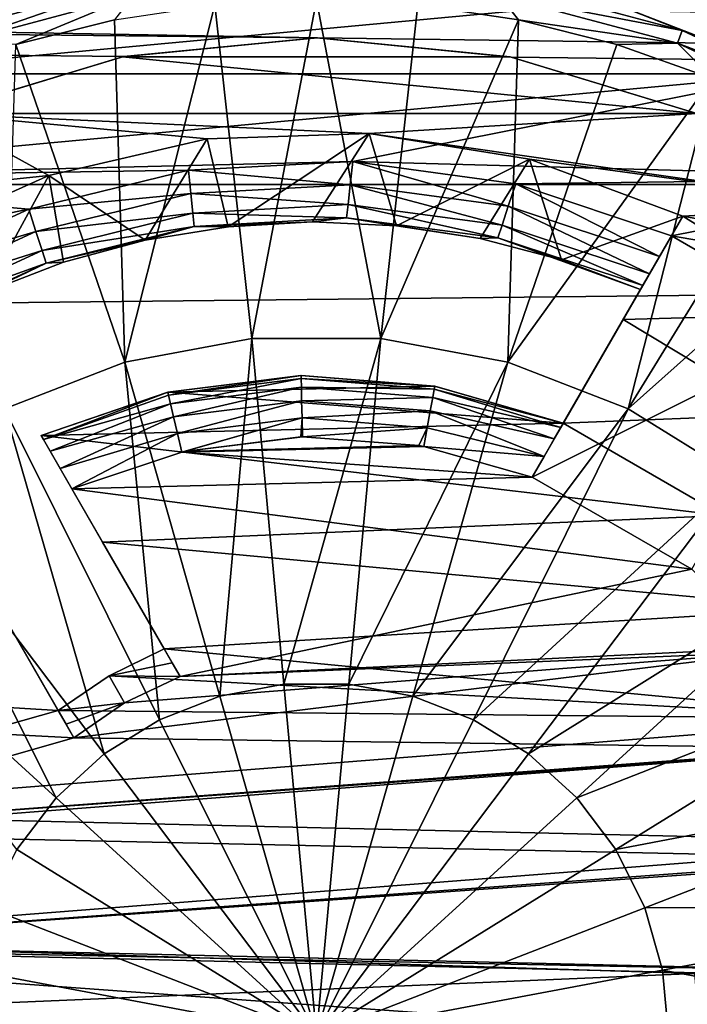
# Model space of a CAD drawing. Header units: metres. Extents: x -128 to 146, y -23 to 80.
# Tile 48 of 113: x 92.03 to 94.21, y 0.1 to 3.31. Entities that reach past the tile are written whole.
import ezdxf

# ---------------------------------------------------------------- set-up
doc = ezdxf.new("R2010")
doc.units = ezdxf.units.M
doc.layers.add('solid_509241_SW0001', color=7, linetype='CONTINUOUS')

msp = doc.modelspace()

# ---------------------------------------------------------------- linework, layer by layer
at = {"layer": 'solid_509241_SW0001'}
for points in [[(-127.5, 2.772344, 22.832304), (127.5, 2.772344, 22.832304), (127.5, 5.50426, 22.331661)], [(-127.5, 5.50426, 22.331661), (-127.5, 2.772344, 22.832304), (127.5, 5.50426, 22.331661)], [(10.689055, 5.396573, -22.357929), (127.5, 5.50426, -22.331661), (127.5, 2.772344, -22.832304)], [(11.019819, 4.740133, -22.506247), (10.689055, 5.396573, -22.357929), (127.5, 2.772344, -22.832304)], [(93.003883, 3.249996, -22.769222), (11.019819, 4.740133, -22.506247), (127.5, 2.772344, -22.832304)], [(93.003883, 3.249996, -22.769222), (11.303491, 4.074342, -22.636248), (11.019819, 4.740133, -22.506247)], [(92.372696, 3.188884, -22.777863), (91.763596, 3.005626, -22.802767), (11.303491, 4.074342, -22.636248)], [(93.003883, 3.249996, -22.769222), (92.372696, 3.188884, -22.777863), (11.303491, 4.074342, -22.636248)], [(91.80825, 3.274309, -23.242918), (92.042183, 3.36639, -23.165592), (92.394936, 3.43151, -23.242918)], [(91.80825, 3.274309, -23.242918), (92.394936, 3.43151, -23.242918), (91.823402, 3.232682, -23.308273)], [(92.394936, 3.43151, -23.242918), (92.402626, 3.387885, -23.308273), (91.823402, 3.232682, -23.308273)], [(93.605064, 3.43151, -23.242918), (94.19175, 3.274309, -23.242918), (93.597374, 3.387885, -23.308273)], [(93.605064, 3.43151, -23.242918), (93.957817, 3.36639, -23.165592), (94.19175, 3.274309, -23.242918)], [(91.823402, 3.232682, -23.308273), (92.402626, 3.387885, -23.308273), (92.020531, 3.228867, -23.351336)], [(92.402626, 3.387885, -23.308273), (92.341736, 3.309324, -23.351336), (92.020531, 3.228867, -23.351336)], [(92.669273, 3.35791, -23.351336), (93, 3.374157, -23.351336), (92.789635, 2.270181, -23.709768)], [(93, 3.374157, -23.351336), (93.210365, 2.270181, -23.709768), (92.789635, 2.270181, -23.709768)], [(93, 3.374157, -23.351336), (93.330727, 3.35791, -23.351336), (93.210365, 2.270181, -23.709768)], [(93.597374, 3.387885, -23.308273), (93.658264, 3.309323, -23.351336), (93.330727, 3.35791, -23.351336)], [(93.597374, 3.387885, -23.308273), (94.176598, 3.232682, -23.308273), (93.658264, 3.309323, -23.351336)], [(94.19175, 3.274309, -23.242918), (94.176598, 3.232682, -23.308273), (93.597374, 3.387885, -23.308273)], [(92.042183, 3.36639, -23.165592), (91.439919, 3.133072, -23.165592), (92.04216, 3.366385, -23)], [(91.80825, 3.274309, -23.242918), (91.439919, 3.133072, -23.165592), (92.042183, 3.36639, -23.165592)], [(93.95784, 3.366385, -23), (92.04216, 3.366385, -23), (91.439919, 3.133073, -23)], [(91.439919, 3.133072, -23.165592), (91.439919, 3.133073, -23), (92.04216, 3.366385, -23)], [(94.560081, 3.133073, -23), (93.95784, 3.366385, -23), (91.439919, 3.133073, -23)], [(92.341736, 3.309324, -23.351336), (92.669273, 3.35791, -23.351336), (92.376076, 2.192873, -23.709768)], [(92.669273, 3.35791, -23.351336), (92.789635, 2.270181, -23.709768), (92.376076, 2.192873, -23.709768)], [(93.330727, 3.35791, -23.351336), (93.658264, 3.309323, -23.351336), (93.210365, 2.270181, -23.709768)], [(93.957817, 3.36639, -23.165592), (93.95784, 3.366385, -23), (94.560081, 3.133073, -23)], [(94.560081, 3.133071, -23.165592), (93.957817, 3.36639, -23.165592), (94.560081, 3.133073, -23)], [(94.19175, 3.274309, -23.242918), (93.957817, 3.36639, -23.165592), (94.560081, 3.133071, -23.165592)], [(92.020531, 3.228867, -23.351336), (92.341736, 3.309324, -23.351336), (92.376076, 2.192873, -23.709768)], [(93.658264, 3.309323, -23.351336), (93.623924, 2.192873, -23.709768), (93.210365, 2.270181, -23.709768)], [(93.658264, 3.309323, -23.351336), (93.979469, 3.228866, -23.351336), (93.623924, 2.192873, -23.709768)], [(94.176598, 3.232682, -23.308273), (93.979469, 3.228866, -23.351336), (93.658264, 3.309323, -23.351336)], [(94.19175, 3.274309, -23.242918), (94.742226, 3.017619, -23.242918), (94.176598, 3.232682, -23.308273)], [(94.19175, 3.274309, -23.242918), (94.560081, 3.133071, -23.165592), (94.742226, 3.017619, -23.242918)], [(93, 3.25, -22.028036), (92.368538, 3.188064, -22.037085), (92.372696, 3.188884, -22.777863)], [(93.631462, 3.188064, -22.037085), (92.368538, 3.188064, -22.037085), (93, 3.25, -22.028036)], [(93, 3.25, -22.028036), (92.372696, 3.188884, -22.777863), (93.003883, 3.249996, -22.769222)], [(93.631462, 3.188064, -22.037085), (93, 3.25, -22.028036), (93.003883, 3.249996, -22.769222)], [(93.634979, 3.187365, -22.778074), (93.003883, 3.249996, -22.769222), (127.5, 2.772344, -22.832304)], [(93.631462, 3.188064, -22.037085), (93.003883, 3.249996, -22.769222), (93.634979, 3.187365, -22.778074)], [(92.020531, 3.228867, -23.351336), (92.376076, 2.192873, -23.709768), (91.983757, 2.040889, -23.709768)], [(93.979469, 3.228866, -23.351336), (94.291237, 3.117313, -23.351336), (93.623924, 2.192873, -23.709768)], [(94.176598, 3.232682, -23.308273), (94.291237, 3.117313, -23.351336), (93.979469, 3.228866, -23.351336)], [(94.176598, 3.232682, -23.308273), (94.720078, 2.979256, -23.308273), (94.291237, 3.117313, -23.351336)], [(94.742226, 3.017619, -23.242918), (94.720078, 2.979256, -23.308273), (94.176598, 3.232682, -23.308273)], [(92.368538, 3.188064, -22.037085), (91.759689, 3.004018, -22.062927), (91.763596, 3.005626, -22.802767)], [(94.240311, 3.004018, -22.062929), (91.759689, 3.004018, -22.062927), (92.368538, 3.188064, -22.037085)], [(92.368538, 3.188064, -22.037085), (91.763596, 3.005626, -22.802767), (92.372696, 3.188884, -22.777863)], [(94.240311, 3.004018, -22.062929), (92.368538, 3.188064, -22.037085), (93.631462, 3.188064, -22.037085)], [(94.240311, 3.004018, -22.062929), (93.631462, 3.188064, -22.037085), (93.634979, 3.187365, -22.778074)], [(94.243202, 3.002823, -22.803137), (93.634979, 3.187365, -22.778074), (127.5, 2.772344, -22.832304)], [(94.240311, 3.004018, -22.062929), (93.634979, 3.187365, -22.778074), (94.243202, 3.002823, -22.803137)], [(94.560081, 3.133073, -23), (91.439919, 3.133073, -23), (90.890785, 2.793067, -23)], [(93.118874, 2.84752, -23), (94.560081, 3.133073, -23), (90.890785, 2.793067, -23)], [(93.118874, 2.84752, -23), (95.109215, 2.793067, -23), (94.560081, 3.133073, -23)], [(94.291237, 3.117313, -23.351336), (94.016243, 2.040889, -23.709768), (93.623924, 2.192873, -23.709768)], [(94.291237, 3.117313, -23.351336), (94.590569, 2.975739, -23.351336), (94.016243, 2.040889, -23.709768)], [(92.127762, 2.800978, -22.089621), (91.196609, 2.703751, -22.101736), (91.759689, 3.004018, -22.062927)], [(93.172081, 2.938487, -22.071749), (91.759689, 3.004018, -22.062927), (94.240311, 3.004018, -22.062929)], [(92.644371, 2.920652, -22.074116), (91.759689, 3.004018, -22.062927), (93.172081, 2.938487, -22.071749)], [(92.127762, 2.800978, -22.089621), (91.759689, 3.004018, -22.062927), (92.644371, 2.920652, -22.074116)], [(93.172081, 2.938487, -22.071749), (94.240311, 3.004018, -22.062929), (94.803398, 2.70375, -22.101736)], [(94.590569, 2.975739, -23.351336), (94.874588, 2.805507, -23.351336), (94.016243, 2.040889, -23.709768)], [(92.127762, 2.800978, -22.089621), (92.644371, 2.920652, -22.074116), (92.441498, 2.590478, -22.5)], [(92.644371, 2.920652, -22.074116), (92.712761, 2.634387, -22.5), (92.441498, 2.590478, -22.5)], [(92.644371, 2.920652, -22.074116), (93.172081, 2.938487, -22.071749), (92.712761, 2.634387, -22.5)], [(93.172081, 2.938487, -22.071749), (92.987144, 2.649969, -22.5), (92.712761, 2.634387, -22.5)], [(93.172081, 2.938487, -22.071749), (93.261681, 2.637048, -22.5), (92.987144, 2.649969, -22.5)], [(93.172081, 2.938487, -22.071749), (94.803398, 2.70375, -22.101736), (93.694382, 2.854179, -22.082809)], [(93.172081, 2.938487, -22.071749), (93.694382, 2.854179, -22.082809), (93.261681, 2.637048, -22.5)], [(92.583344, 2.819378, -23), (93.118874, 2.84752, -23), (90.890785, 2.793067, -23)], [(93.110054, 2.771279, -22.984776), (93.118874, 2.84752, -23), (92.583344, 2.819378, -23)], [(93.625412, 2.702028, -22.984776), (93.118874, 2.84752, -23), (93.110054, 2.771279, -22.984776)], [(93.118874, 2.84752, -23), (93.650238, 2.774832, -23), (95.109215, 2.793067, -23)], [(93.625412, 2.702028, -22.984776), (93.650238, 2.774832, -23), (93.118874, 2.84752, -23)], [(93.694382, 2.854179, -22.082809), (93.533363, 2.59577, -22.5), (93.261681, 2.637048, -22.5)], [(93.694382, 2.854179, -22.082809), (93.799294, 2.526584, -22.5), (93.533363, 2.59577, -22.5)], [(93.694382, 2.854179, -22.082809), (94.803398, 2.70375, -22.101736), (94.194717, 2.669314, -22.105917)], [(93.694382, 2.854179, -22.082809), (94.194717, 2.669314, -22.105917), (93.799294, 2.526584, -22.5)], [(92.062584, 2.69142, -23), (90.890785, 2.793067, -23), (90.41346, 2.357923, -23)], [(92.062584, 2.69142, -23), (92.583344, 2.819378, -23), (90.890785, 2.793067, -23)], [(91.639091, 2.581843, -22.116304), (91.196609, 2.703751, -22.101736), (92.127762, 2.800978, -22.089621)], [(91.639091, 2.581843, -22.116304), (92.127762, 2.800978, -22.089621), (91.919769, 2.419837, -22.5)], [(92.127762, 2.800978, -22.089621), (92.176208, 2.518703, -22.5), (91.919769, 2.419837, -22.5)], [(92.590828, 2.743114, -22.984776), (92.583344, 2.819378, -23), (92.062584, 2.69142, -23)], [(92.127762, 2.800978, -22.089621), (92.441498, 2.590478, -22.5), (92.176208, 2.518703, -22.5)], [(93.110054, 2.771279, -22.984776), (92.583344, 2.819378, -23), (92.590828, 2.743114, -22.984776)], [(93.650238, 2.774832, -23), (94.157272, 2.60446, -23), (95.109215, 2.793067, -23)], [(94.874588, 2.805507, -23.351336), (94.373947, 1.819405, -23.709768), (94.016243, 2.040889, -23.709768)], [(94.157272, 2.60446, -23), (95.58654, 2.357923, -23), (95.109215, 2.793067, -23)], [(-127.5, 0, 23), (127.5, 0, 23), (127.5, 2.772344, 22.832304)], [(-127.5, 2.772344, 22.832304), (-127.5, 0, 23), (127.5, 2.772344, 22.832304)], [(93.110054, 2.771279, -22.984776), (92.590828, 2.743114, -22.984776), (93.103241, 2.706555, -22.941366)], [(93.110054, 2.771279, -22.984776), (93.103241, 2.706555, -22.941366), (93.605263, 2.640029, -22.941366)], [(93.625412, 2.702028, -22.984776), (93.110054, 2.771279, -22.984776), (93.605263, 2.640029, -22.941366)], [(93.625412, 2.702028, -22.984776), (94.11879, 2.537802, -22.984777), (93.650238, 2.774832, -23)], [(94.11879, 2.537802, -22.984777), (94.157272, 2.60446, -23), (93.650238, 2.774832, -23)], [(92.590828, 2.743114, -22.984776), (92.062584, 2.69142, -23), (92.085983, 2.618525, -22.984776)], [(92.590828, 2.743114, -22.984776), (92.085983, 2.618525, -22.984776), (92.59761, 2.678467, -22.941366)], [(92.590828, 2.743114, -22.984776), (92.59761, 2.678467, -22.941366), (93.103241, 2.706555, -22.941366)], [(93.103241, 2.706555, -22.941366), (92.59761, 2.678467, -22.941366), (93.098694, 2.663336, -22.876392)], [(93.103241, 2.706555, -22.941366), (93.098694, 2.663336, -22.876392), (93.591805, 2.598628, -22.876392)], [(93.605263, 2.640029, -22.941366), (93.103241, 2.706555, -22.941366), (93.591805, 2.598628, -22.876392)], [(93.625412, 2.702028, -22.984776), (93.605263, 2.640029, -22.941366), (94.086121, 2.481217, -22.941366)], [(93.625412, 2.702028, -22.984776), (94.086121, 2.481217, -22.941366), (94.11879, 2.537802, -22.984777)], [(94.194717, 2.669314, -22.105917), (94.803398, 2.70375, -22.101736), (95.060677, 2.513185, -22.124207)], [(91.574997, 2.468171, -23), (92.062584, 2.69142, -23), (90.41346, 2.357923, -23)], [(92.085983, 2.618525, -22.984776), (92.062584, 2.69142, -23), (91.574997, 2.468171, -23)], [(92.085983, 2.618525, -22.984776), (92.106049, 2.556746, -22.941366), (92.59761, 2.678467, -22.941366)], [(92.59761, 2.678467, -22.941366), (92.106049, 2.556746, -22.941366), (92.602142, 2.635301, -22.876392)], [(92.59761, 2.678467, -22.941366), (92.602142, 2.635301, -22.876392), (93.098694, 2.663336, -22.876392)], [(93.799294, 2.526584, -22.5), (94.194717, 2.669314, -22.105917), (94.056671, 2.430214, -22.5)], [(94.130287, 2.557718, -22.309347), (94.194717, 2.669314, -22.105917), (93.999901, 2.331875, -22.144054)], [(94.70385, 2.351156, -22.142017), (93.999901, 2.331875, -22.144054), (94.194717, 2.669314, -22.105917)], [(94.056671, 2.430214, -22.5), (94.194717, 2.669314, -22.105917), (94.130287, 2.557718, -22.309347)], [(94.70385, 2.351156, -22.142017), (94.194717, 2.669314, -22.105917), (95.060677, 2.513185, -22.124207)], [(92.106049, 2.556746, -22.941366), (92.119446, 2.515498, -22.876392), (92.602142, 2.635301, -22.876392)], [(92.44149, 2.590477, -22.799999), (92.602142, 2.635301, -22.876392), (92.119446, 2.515498, -22.876392)], [(92.44149, 2.590477, -22.799999), (92.712776, 2.634388, -22.799999), (92.602142, 2.635301, -22.876392)], [(92.712761, 2.634387, -22.5), (92.712776, 2.634388, -22.799999), (92.44149, 2.590477, -22.799999)], [(92.712761, 2.634387, -22.5), (92.44149, 2.590477, -22.799999), (92.441498, 2.590478, -22.5)], [(92.987144, 2.649969, -22.799999), (93.098694, 2.663336, -22.876392), (92.602142, 2.635301, -22.876392)], [(92.712776, 2.634388, -22.799999), (92.987144, 2.649969, -22.799999), (92.602142, 2.635301, -22.876392)], [(92.987144, 2.649969, -22.5), (92.712776, 2.634388, -22.799999), (92.712761, 2.634387, -22.5)], [(92.987144, 2.649969, -22.5), (92.987144, 2.649969, -22.799999), (92.712776, 2.634388, -22.799999)], [(92.987144, 2.649969, -22.799999), (93.261658, 2.637051, -22.799999), (93.098694, 2.663336, -22.876392)], [(93.261681, 2.637048, -22.5), (93.261658, 2.637051, -22.799999), (92.987144, 2.649969, -22.799999)], [(93.261681, 2.637048, -22.5), (92.987144, 2.649969, -22.799999), (92.987144, 2.649969, -22.5)], [(93.533348, 2.595773, -22.799999), (93.591805, 2.598628, -22.876392), (93.098694, 2.663336, -22.876392)], [(93.261658, 2.637051, -22.799999), (93.533348, 2.595773, -22.799999), (93.098694, 2.663336, -22.876392)], [(93.261681, 2.637048, -22.5), (93.533348, 2.595773, -22.799999), (93.261658, 2.637051, -22.799999)], [(93.533363, 2.59577, -22.5), (93.533348, 2.595773, -22.799999), (93.261681, 2.637048, -22.5)], [(93.605263, 2.640029, -22.941366), (93.591805, 2.598628, -22.876392), (94.064308, 2.44343, -22.876387)], [(93.605263, 2.640029, -22.941366), (94.064308, 2.44343, -22.876387), (94.086121, 2.481217, -22.941366)], [(92.085983, 2.618525, -22.984776), (91.574997, 2.468171, -23), (91.613266, 2.40189, -22.984776)], [(92.085983, 2.618525, -22.984776), (91.613266, 2.40189, -22.984776), (92.106049, 2.556746, -22.941366)], [(94.676888, 2.30446, -23), (94.157272, 2.60446, -23), (93.703583, 1.818645, -23)], [(93.742508, 1.886057, -22.984604), (93.703583, 1.818645, -23), (94.157272, 2.60446, -23)], [(93.775307, 1.942869, -22.94099), (93.742508, 1.886057, -22.984604), (94.157272, 2.60446, -23)], [(93.797066, 1.980564, -22.876144), (93.775307, 1.942869, -22.94099), (94.157272, 2.60446, -23)], [(93.797066, 1.980564, -22.876144), (94.157272, 2.60446, -23), (94.11879, 2.537802, -22.984777)], [(94.676888, 2.30446, -23), (95.58654, 2.357923, -23), (94.157272, 2.60446, -23)], [(92.176216, 2.518706, -22.799999), (92.44149, 2.590477, -22.799999), (92.119446, 2.515498, -22.876392)], [(92.441498, 2.590478, -22.5), (92.176216, 2.518706, -22.799999), (92.176208, 2.518703, -22.5)], [(92.441498, 2.590478, -22.5), (92.44149, 2.590477, -22.799999), (92.176216, 2.518706, -22.799999)], [(93.533348, 2.595773, -22.799999), (93.799309, 2.526579, -22.799999), (93.591805, 2.598628, -22.876392)], [(93.799294, 2.526584, -22.5), (93.799309, 2.526579, -22.799999), (93.533348, 2.595773, -22.799999)], [(93.799294, 2.526584, -22.5), (93.533348, 2.595773, -22.799999), (93.533363, 2.59577, -22.5)], [(93.591805, 2.598628, -22.876392), (94.056671, 2.430214, -22.799999), (94.064308, 2.44343, -22.876387)], [(93.799309, 2.526579, -22.799999), (94.056671, 2.430214, -22.799999), (93.591805, 2.598628, -22.876392)], [(91.613266, 2.40189, -22.984776), (91.645737, 2.34565, -22.941366), (92.106049, 2.556746, -22.941366)], [(92.106049, 2.556746, -22.941366), (91.645737, 2.34565, -22.941366), (92.119446, 2.515498, -22.876392)], [(93.804672, 1.993739, -22.799999), (93.797066, 1.980564, -22.876144), (94.11879, 2.537802, -22.984777)], [(93.804672, 1.993739, -22.799999), (94.11879, 2.537802, -22.984777), (94.086121, 2.481217, -22.941366)], [(94.056671, 2.430214, -22.5), (94.130287, 2.557718, -22.309347), (93.999901, 2.331875, -22.144054)], [(91.645737, 2.34565, -22.941366), (91.667419, 2.3081, -22.876392), (92.119446, 2.515498, -22.876392)], [(91.9198, 2.419849, -22.799999), (92.119446, 2.515498, -22.876392), (91.667419, 2.3081, -22.876392)], [(92.176208, 2.518703, -22.5), (91.9198, 2.419849, -22.799999), (91.919769, 2.419837, -22.5)], [(91.9198, 2.419849, -22.799999), (92.176216, 2.518706, -22.799999), (92.119446, 2.515498, -22.876392)], [(92.176208, 2.518703, -22.5), (92.176216, 2.518706, -22.799999), (91.9198, 2.419849, -22.799999)], [(93.799294, 2.526584, -22.5), (94.056671, 2.430214, -22.5), (93.799309, 2.526579, -22.799999)], [(93.799309, 2.526579, -22.799999), (94.056671, 2.430214, -22.5), (94.056671, 2.430214, -22.799999)], [(94.086121, 2.481217, -22.941366), (94.064308, 2.44343, -22.876387), (93.804672, 1.993739, -22.177057)], [(93.804672, 1.993739, -22.799999), (94.086121, 2.481217, -22.941366), (93.804672, 1.993739, -22.177057)], [(94.064308, 2.44343, -22.876387), (94.056671, 2.430214, -22.799999), (93.804672, 1.993739, -22.177057)], [(94.056671, 2.430214, -22.799999), (93.999901, 2.331875, -22.144054), (93.804672, 1.993739, -22.177057)], [(94.056671, 2.430214, -22.799999), (94.056671, 2.430214, -22.5), (93.999901, 2.331875, -22.144054)], [(94.514236, 2.02273, -22.174431), (93.999901, 2.331875, -22.144054), (94.70385, 2.351156, -22.142017)], [(94.514236, 2.02273, -22.174431), (93.804672, 1.993739, -22.177057), (93.999901, 2.331875, -22.144054)], [(94.223198, 1.518645, -23), (94.676888, 2.30446, -23), (93.703583, 1.818645, -23)], [(92.685829, 1.104185, -23.927296), (92.376076, 2.192873, -23.709768), (92.789635, 2.270181, -23.709768)], [(92.894073, 1.143113, -23.927296), (92.685829, 1.104185, -23.927296), (92.789635, 2.270181, -23.709768)], [(92.894073, 1.143113, -23.927296), (92.789635, 2.270181, -23.709768), (93.210365, 2.270181, -23.709768)], [(93.105927, 1.143113, -23.927296), (92.894073, 1.143113, -23.927296), (93.210365, 2.270181, -23.709768)], [(93.105927, 1.143113, -23.927296), (93.210365, 2.270181, -23.709768), (93.623924, 2.192873, -23.709768)], [(92.488289, 1.027656, -23.927296), (91.983757, 2.040889, -23.709768), (92.376076, 2.192873, -23.709768)], [(92.685829, 1.104185, -23.927296), (92.488289, 1.027656, -23.927296), (92.376076, 2.192873, -23.709768)], [(93.314171, 1.104185, -23.927296), (93.105927, 1.143113, -23.927296), (93.623924, 2.192873, -23.709768)], [(93.314171, 1.104185, -23.927296), (93.623924, 2.192873, -23.709768), (94.016243, 2.040889, -23.709768)], [(92.950096, 2.149421, -22.799999), (92.516281, 2.094878, -22.799999), (92.518478, 2.08534, -22.861803)], [(92.516579, 2.094947, -22.167725), (92.516281, 2.094878, -22.799999), (92.950096, 2.149421, -22.799999)], [(92.949722, 2.149412, -22.16251), (92.516579, 2.094947, -22.167725), (92.950096, 2.149421, -22.799999)], [(93.384933, 2.11526, -22.165796), (92.516579, 2.094947, -22.167725), (92.949722, 2.149412, -22.16251)], [(92.950325, 2.139635, -22.861803), (92.950096, 2.149421, -22.799999), (92.518478, 2.08534, -22.861803)], [(92.950325, 2.139635, -22.861803), (92.518478, 2.08534, -22.861803), (92.524872, 2.057661, -22.917557)], [(92.950325, 2.139635, -22.861803), (92.524872, 2.057661, -22.917557), (92.950981, 2.111234, -22.917557)], [(93.384933, 2.11526, -22.165796), (92.949722, 2.149412, -22.16251), (92.950096, 2.149421, -22.799999)], [(92.950325, 2.139635, -22.861803), (93.385979, 2.11507, -22.799999), (92.950096, 2.149421, -22.799999)], [(93.384933, 2.11526, -22.165796), (92.950096, 2.149421, -22.799999), (93.385979, 2.11507, -22.799999)], [(92.950325, 2.139635, -22.861803), (93.384216, 2.105441, -22.861803), (93.385979, 2.11507, -22.799999)], [(92.950325, 2.139635, -22.861803), (92.950981, 2.111234, -22.917557), (93.384216, 2.105441, -22.861803)], [(92.516579, 2.094947, -22.167725), (93.804672, 1.993739, -22.177057), (92.102867, 1.953881, -22.180603)], [(92.516579, 2.094947, -22.167725), (92.102867, 1.953881, -22.180603), (92.516281, 2.094878, -22.799999)], [(92.516281, 2.094878, -22.799999), (92.102867, 1.953881, -22.180603), (92.102867, 1.953881, -22.799999)], [(92.516281, 2.094878, -22.799999), (92.102867, 1.953881, -22.799999), (92.110474, 1.940702, -22.876358)], [(92.518478, 2.08534, -22.861803), (92.516281, 2.094878, -22.799999), (92.110474, 1.940702, -22.876358)], [(93.384933, 2.11526, -22.165796), (93.804672, 1.993739, -22.177057), (92.516579, 2.094947, -22.167725)], [(92.950981, 2.111234, -22.917557), (92.524872, 2.057661, -22.917557), (92.534828, 2.014549, -22.961803)], [(92.950981, 2.111234, -22.917557), (92.534828, 2.014549, -22.961803), (92.952011, 2.067, -22.961803)], [(92.950981, 2.111234, -22.917557), (93.37912, 2.077494, -22.917557), (93.384216, 2.105441, -22.861803)], [(92.950981, 2.111234, -22.917557), (92.952011, 2.067, -22.961803), (93.37912, 2.077494, -22.917557)], [(93.384216, 2.105441, -22.861803), (93.37912, 2.077494, -22.917557), (93.797066, 1.980564, -22.876144)], [(93.385979, 2.11507, -22.799999), (93.384216, 2.105441, -22.861803), (93.804672, 1.993739, -22.799999)], [(93.384216, 2.105441, -22.861803), (93.797066, 1.980564, -22.876144), (93.804672, 1.993739, -22.799999)], [(93.384933, 2.11526, -22.165796), (93.804672, 1.993739, -22.799999), (93.804672, 1.993739, -22.177057)], [(93.384933, 2.11526, -22.165796), (93.385979, 2.11507, -22.799999), (93.804672, 1.993739, -22.799999)], [(92.524872, 2.057661, -22.917557), (92.518478, 2.08534, -22.861803), (92.110474, 1.940702, -22.876358)], [(92.524872, 2.057661, -22.917557), (92.110474, 1.940702, -22.876358), (92.132195, 1.903089, -22.941231)], [(92.534828, 2.014549, -22.961803), (92.524872, 2.057661, -22.917557), (92.132195, 1.903089, -22.941231)], [(92.952011, 2.067, -22.961803), (92.534828, 2.014549, -22.961803), (92.547371, 1.960225, -22.990211)], [(92.952011, 2.067, -22.961803), (92.547371, 1.960225, -22.990211), (92.9533, 2.011261, -22.990211)], [(92.952011, 2.067, -22.961803), (93.371178, 2.033967, -22.961803), (93.37912, 2.077494, -22.917557)], [(92.952011, 2.067, -22.961803), (92.9533, 2.011261, -22.990211), (93.371178, 2.033967, -22.961803)], [(93.37912, 2.077494, -22.917557), (93.371178, 2.033967, -22.961803), (93.775307, 1.942869, -22.94099)], [(93.37912, 2.077494, -22.917557), (93.775307, 1.942869, -22.94099), (93.797066, 1.980564, -22.876144)], [(92.308167, 0.916132, -23.927296), (91.626053, 1.819405, -23.709768), (91.983757, 2.040889, -23.709768)], [(92.488289, 1.027656, -23.927296), (92.308167, 0.916132, -23.927296), (91.983757, 2.040889, -23.709768)], [(92.9533, 2.011261, -22.990211), (93.361168, 1.979119, -22.990211), (93.371178, 2.033967, -22.961803)], [(93.511711, 1.027656, -23.927296), (93.314171, 1.104185, -23.927296), (94.016243, 2.040889, -23.709768)], [(93.371178, 2.033967, -22.961803), (93.361168, 1.979119, -22.990211), (93.742508, 1.886057, -22.984604)], [(93.371178, 2.033967, -22.961803), (93.742508, 1.886057, -22.984604), (93.775307, 1.942869, -22.94099)], [(93.511711, 1.027656, -23.927296), (94.016243, 2.040889, -23.709768), (94.373947, 1.819405, -23.709768)], [(94.514236, 2.02273, -22.174431), (94.324287, 1.693739, -22.201984), (93.804672, 1.993739, -22.177057)], [(92.102867, 1.953881, -22.180603), (93.804672, 1.993739, -22.177057), (94.324287, 1.693739, -22.201984)], [(92.534828, 2.014549, -22.961803), (92.132195, 1.903089, -22.941231), (92.164795, 1.846618, -22.984701)], [(92.547371, 1.960225, -22.990211), (92.534828, 2.014549, -22.961803), (92.164795, 1.846618, -22.984701)], [(92.9533, 2.011261, -22.990211), (92.547371, 1.960225, -22.990211), (92.561264, 1.900003, -23)], [(92.9533, 2.011261, -22.990211), (92.561264, 1.900003, -23), (92.567627, 1.901461, -23)], [(92.9533, 2.011261, -22.990211), (92.567627, 1.901461, -23), (92.949585, 1.949348, -23)], [(92.9533, 2.011261, -22.990211), (92.949585, 1.949348, -23), (92.954735, 1.949474, -23)], [(92.9533, 2.011261, -22.990211), (92.954735, 1.949474, -23), (93.361168, 1.979119, -22.990211)], [(92.547371, 1.960225, -22.990211), (92.164795, 1.846618, -22.984701), (92.203346, 1.779844, -23)], [(92.547371, 1.960225, -22.990211), (92.203346, 1.779844, -23), (92.561264, 1.900003, -23)], [(93.361168, 1.979119, -22.990211), (92.954735, 1.949474, -23), (93.333504, 1.921269, -23)], [(93.361168, 1.979119, -22.990211), (93.333504, 1.921269, -23), (93.350105, 1.918313, -23)], [(93.361168, 1.979119, -22.990211), (93.350105, 1.918313, -23), (93.742508, 1.886057, -22.984604)], [(92.102867, 1.953881, -22.180603), (94.324287, 1.693739, -22.201984), (92.303467, 1.60643, -22.208471)], [(92.102867, 1.953881, -22.799999), (92.102867, 1.953881, -22.180603), (92.303467, 1.60643, -22.208471)], [(92.110474, 1.940702, -22.876358), (92.102867, 1.953881, -22.799999), (92.303467, 1.60643, -22.208471)], [(92.132195, 1.903089, -22.941231), (92.110474, 1.940702, -22.876358), (92.303467, 1.60643, -22.208471)], [(92.954735, 1.949474, -23), (92.949585, 1.949348, -23), (92.567627, 1.901461, -23)], [(93.333504, 1.921269, -23), (92.954735, 1.949474, -23), (92.567627, 1.901461, -23)], [(92.164795, 1.846618, -22.984701), (92.132195, 1.903089, -22.941231), (92.303467, 1.60643, -22.208471)], [(93.703583, 1.818645, -23), (92.561264, 1.900003, -23), (92.203346, 1.779844, -23)], [(93.350105, 1.918313, -23), (92.567627, 1.901461, -23), (92.561264, 1.900003, -23)], [(93.703583, 1.818645, -23), (93.350105, 1.918313, -23), (92.561264, 1.900003, -23)], [(93.350105, 1.918313, -23), (93.333504, 1.921269, -23), (92.567627, 1.901461, -23)], [(93.742508, 1.886057, -22.984604), (93.350105, 1.918313, -23), (93.703583, 1.818645, -23)], [(92.164795, 1.846618, -22.984701), (92.303467, 1.60643, -22.208471), (92.203346, 1.779844, -23)], [(92.151611, 0.773409, -23.927296), (91.315132, 1.535963, -23.709768), (91.626053, 1.819405, -23.709768)], [(92.308167, 0.916132, -23.927296), (92.151611, 0.773409, -23.927296), (91.626053, 1.819405, -23.709768)], [(94.223198, 1.518645, -23), (93.703583, 1.818645, -23), (92.203346, 1.779844, -23)], [(93.691833, 0.916132, -23.927296), (93.511711, 1.027656, -23.927296), (94.373947, 1.819405, -23.709768)], [(93.691833, 0.916132, -23.927296), (94.373947, 1.819405, -23.709768), (94.684868, 1.535963, -23.709768)], [(94.223198, 1.518645, -23), (92.203346, 1.779844, -23), (92.556259, 1.168586, -23)], [(92.530464, 1.213257, -22.617924), (92.556259, 1.168586, -23), (92.203346, 1.779844, -23)], [(92.303467, 1.60643, -22.208471), (92.504364, 1.258463, -22.230904), (92.203346, 1.779844, -23)], [(92.530464, 1.213257, -22.617924), (92.203346, 1.779844, -23), (92.504364, 1.258463, -22.230904)], [(94.639679, 1.390662, -22.223026), (92.303467, 1.60643, -22.208471), (94.324287, 1.693739, -22.201984)], [(94.639679, 1.390662, -22.223026), (92.504364, 1.258463, -22.230904), (92.303467, 1.60643, -22.208471)], [(92.209846, 0.968585, -23), (91.856934, 1.579844, -23), (91.334755, 1.014617, -23)], [(91.957428, 1.405786, -22.222075), (91.856934, 1.579844, -23), (92.209846, 0.968585, -23)], [(92.151611, 0.773409, -23.927296), (92.023941, 0.604349, -23.927296), (91.315132, 1.535963, -23.709768)], [(94.486771, 1.261751, -23), (94.223198, 1.518645, -23), (92.556259, 1.168586, -23)], [(93.848389, 0.773409, -23.927296), (93.691833, 0.916132, -23.927296), (94.684868, 1.535963, -23.709768)], [(93.848389, 0.773409, -23.927296), (94.684868, 1.535963, -23.709768), (94.938416, 1.200216, -23.709768)], [(91.163277, 1.117566, -22.238432), (91.957428, 1.405786, -22.222075), (92.158661, 1.057239, -22.241383)], [(91.957428, 1.405786, -22.222075), (92.209846, 0.968585, -23), (92.18441, 1.012639, -22.623211)], [(91.957428, 1.405786, -22.222075), (92.18441, 1.012639, -22.623211), (92.158661, 1.057239, -22.241383)], [(94.887093, 1.030235, -22.242649), (92.504364, 1.258463, -22.230904), (94.639679, 1.390662, -22.223026)], [(92.32415, 1.170847, -22.235691), (92.530464, 1.213257, -22.617924), (92.504364, 1.258463, -22.230904)], [(92.32415, 1.170847, -22.235691), (92.504364, 1.258463, -22.230904), (94.887093, 1.030235, -22.242649)], [(94.497116, 1.249459, -23), (94.486771, 1.261751, -23), (92.556259, 1.168586, -23)], [(94.497116, 1.249459, -23), (92.375, 1.082532, -23), (92.209846, 0.968585, -23)], [(94.711311, 0.934839, -23), (94.497116, 1.249459, -23), (92.209846, 0.968585, -23)], [(94.497116, 1.249459, -23), (92.556259, 1.168586, -23), (92.375, 1.082532, -23)], [(92.32415, 1.170847, -22.235691), (92.556259, 1.168586, -23), (92.530464, 1.213257, -22.617924)], [(93.976059, 0.604349, -23.927296), (93.848389, 0.773409, -23.927296), (94.938416, 1.200216, -23.709768)], [(93.976059, 0.604349, -23.927296), (94.938416, 1.200216, -23.709768), (95.125946, 0.823597, -23.709768)], [(92.32415, 1.170847, -22.235691), (92.158661, 1.057239, -22.241383), (92.375, 1.082532, -23)], [(92.32415, 1.170847, -22.235691), (94.887093, 1.030235, -22.242649), (92.158661, 1.057239, -22.241383)], [(92.32415, 1.170847, -22.235691), (92.375, 1.082532, -23), (92.556259, 1.168586, -23)], [(93, 0, -24), (92.685829, 1.104185, -23.927296), (92.894073, 1.143113, -23.927296)], [(93, 0, -24), (92.894073, 1.143113, -23.927296), (93.105927, 1.143113, -23.927296)], [(93, 0, -24), (93.105927, 1.143113, -23.927296), (93.314171, 1.104185, -23.927296)], [(91.163277, 1.117566, -22.238432), (92.158661, 1.057239, -22.241383), (90.975349, 0.723385, -22.254742)], [(93, 0, -24), (92.488289, 1.027656, -23.927296), (92.685829, 1.104185, -23.927296)], [(93, 0, -24), (93.314171, 1.104185, -23.927296), (93.511711, 1.027656, -23.927296)], [(92.18441, 1.012639, -22.623211), (92.375, 1.082532, -23), (92.158661, 1.057239, -22.241383)], [(92.18441, 1.012639, -22.623211), (92.209846, 0.968585, -23), (92.375, 1.082532, -23)], [(94.887093, 1.030235, -22.242649), (90.975349, 0.723385, -22.254742), (92.158661, 1.057239, -22.241383)], [(95.056305, 0.627778, -22.257645), (90.975349, 0.723385, -22.254742), (94.887093, 1.030235, -22.242649)], [(93, 0, -24), (92.308167, 0.916132, -23.927296), (92.488289, 1.027656, -23.927296)], [(93, 0, -24), (93.511711, 1.027656, -23.927296), (93.691833, 0.916132, -23.927296)], [(92.209846, 0.968585, -23), (91.334755, 1.014617, -23), (91.16938, 0.671809, -23)], [(94.711311, 0.934839, -23), (92.209846, 0.968585, -23), (91.16938, 0.671809, -23)], [(94.713394, 0.931012, -23), (91.16938, 0.671809, -23), (91.16391, 0.656705, -23)], [(94.8629, 0.576283, -23), (94.713394, 0.931012, -23), (91.16391, 0.656705, -23)], [(94.713394, 0.931012, -23), (94.711311, 0.934839, -23), (91.16938, 0.671809, -23)], [(93, 0, -24), (92.151611, 0.773409, -23.927296), (92.308167, 0.916132, -23.927296)], [(93, 0, -24), (93.691833, 0.916132, -23.927296), (93.848389, 0.773409, -23.927296)], [(94.070488, 0.414709, -23.927296), (93.976059, 0.604349, -23.927296), (95.125946, 0.823597, -23.709768)], [(94.070488, 0.414709, -23.927296), (95.125946, 0.823597, -23.709768), (95.241089, 0.418932, -23.709768)], [(93, 0, -24), (92.023941, 0.604349, -23.927296), (92.151611, 0.773409, -23.927296)], [(93, 0, -24), (93.848389, 0.773409, -23.927296), (93.976059, 0.604349, -23.927296)], [(95.056305, 0.627778, -22.257645), (90.871033, 0.3, -22.264475), (90.975349, 0.723385, -22.254742)], [(94.8629, 0.576283, -23), (91.16391, 0.656705, -23), (91.073212, 0.3, -23)], [(95.056305, 0.627778, -22.257645), (95.140678, 0.2, -22.265596), (90.871033, 0.3, -22.264475)], [(93, 0, -24), (91.929512, 0.414709, -23.927296), (92.023941, 0.604349, -23.927296)], [(93, 0, -24), (93.976059, 0.604349, -23.927296), (94.070488, 0.414709, -23.927296)], [(94.865051, 0.569285, -23), (94.8629, 0.576283, -23), (91.073212, 0.3, -23)], [(94.233894, 0.2, -23), (94.865051, 0.569285, -23), (91.073212, 0.3, -23)], [(94.128464, 0.210946, -23.927296), (94.070488, 0.414709, -23.927296), (95.241089, 0.418932, -23.709768)], [(94.128464, 0.210946, -23.927296), (95.241089, 0.418932, -23.709768), (95.279907, 0, -23.709768)], [(93, 0, -24), (91.871536, 0.210946, -23.927296), (91.929512, 0.414709, -23.927296)], [(93, 0, -24), (94.070488, 0.414709, -23.927296), (94.128464, 0.210946, -23.927296)], [(94.233894, 0.2, -23), (91.073212, 0.3, -23), (89.5, 0, -23)], [(94.347801, 0.00002, -22.266495), (89.75, 0, -22.266495), (90.189064, 0.3, -22.264475)], [(95.140678, 0.2, -22.265596), (90.189064, 0.3, -22.264475), (90.871033, 0.3, -22.264475)], [(95.140678, 0.2, -22.265596), (94.333, 0.2, -22.265596), (90.189064, 0.3, -22.264475)], [(94.347801, 0.00002, -22.266495), (90.189064, 0.3, -22.264475), (94.333, 0.2, -22.265596)], [(94.25, 0, -23), (94.233894, 0.2, -23), (89.5, 0, -23)], [(93, 0, -24), (91.85199, 0, -23.927296), (91.871536, 0.210946, -23.927296)], [(93, 0, -24), (94.128464, 0.210946, -23.927296), (94.14801, 0, -23.927296)], [(94.14801, 0, -23.927296), (94.128464, 0.210946, -23.927296), (95.279907, 0, -23.709768)]]:
    msp.add_3dface(points, dxfattribs=at)

doc.saveas('drawing.dxf')
